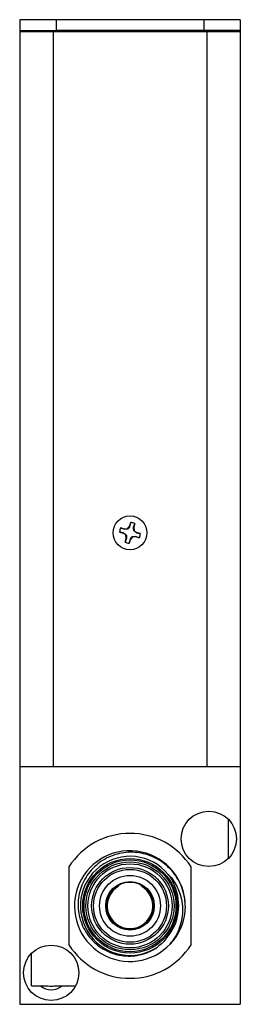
# Model space of a CAD drawing. Header units: inches. Extents: x 5.8 to 27.8, y 4.6 to 17.8.
# Tile 12 of 19: x 18.8 to 19.9, y 8.6 to 13.6. Entities that reach past the tile are written whole.
import ezdxf

# ---------------------------------------------------------------- set-up
doc = ezdxf.new("R2010")
doc.units = ezdxf.units.IN
doc.header["$LTSCALE"] = 2
doc.header["$MEASUREMENT"] = 0

msp = doc.modelspace()

# ---------------------------------------------------------------- linework, layer by layer
at = {"color": 7, "linetype": 'Continuous', "lineweight": 25}
for p, q in [((18.7656, 13.5663), (18.7656, 13.5113)), ((18.9506, 13.5663), (18.7656, 13.5663)), ((18.9506, 13.5663), (18.9506, 13.5113)), ((19.7006, 13.5663), (18.9506, 13.5663)), ((19.7006, 13.5663), (19.7006, 13.5113)), ((19.8856, 13.5663), (19.7006, 13.5663)), ((19.8856, 13.5663), (19.8856, 13.5113)), ((18.7656, 13.5113), (18.9506, 13.5113)), ((18.7656, 13.5113), (18.7656, 13.5055)), ((18.7656, 13.5055), (18.7656, 9.7745)), ((18.7656, 13.5055), (18.9356, 13.5055)), ((18.8006, 13.5113), (18.8006, 13.5055)), ((18.9356, 13.5055), (18.9356, 9.7745)), ((18.9356, 13.5055), (19.7156, 13.5055)), ((19.7006, 13.5113), (18.9506, 13.5113)), ((19.8856, 13.5113), (19.7006, 13.5113)), ((19.7156, 13.5055), (19.7156, 9.7745)), ((19.7156, 13.5055), (19.8856, 13.5055)), ((19.8506, 13.5113), (19.8506, 13.5055)), ((19.8856, 13.5113), (19.8856, 13.5055)), ((19.8856, 13.5055), (19.8856, 9.7745)), ((18.7656, 12.9025), (18.7656, 12.9025)), ((18.7656, 12.8467), (18.7656, 12.8467)), ((18.7656, 12.3364), (18.7656, 12.3364)), ((18.7656, 12.3364), (18.7656, 12.3364)), ((18.7656, 12.3364), (18.7656, 12.3364)), ((18.7656, 12.3364), (18.7656, 12.3364)), ((18.7656, 12.3364), (18.7656, 12.3364)), ((18.7656, 12.3364), (18.7656, 12.3364)), ((18.7656, 12.2838), (18.7656, 12.2838)), ((18.7656, 12.2838), (18.7656, 12.2838)), ((18.7656, 12.2838), (18.7656, 12.2838)), ((18.7656, 12.2838), (18.7656, 12.2838)), ((18.7656, 12.2838), (18.7656, 12.2838)), ((18.7656, 12.2838), (18.7656, 12.2838)), ((18.7656, 12.1987), (18.7656, 12.1987)), ((18.7656, 12.1977), (18.7656, 12.1977)), ((18.7656, 12.1968), (18.7656, 12.1968)), ((18.7656, 12.1958), (18.7656, 12.1958)), ((18.7656, 12.1431), (18.7656, 12.1431)), ((18.7656, 12.1421), (18.7656, 12.1421)), ((18.7656, 12.1411), (18.7656, 12.1411)), ((18.7656, 12.1401), (18.7656, 12.1401)), ((18.7656, 12.0605), (18.7656, 12.0605)), ((18.7656, 12.0585), (18.7656, 12.0585)), ((18.7656, 12.0565), (18.7656, 12.0565)), ((18.7656, 12.0545), (18.7656, 12.0545)), ((18.7656, 12.0018), (18.7656, 12.0018)), ((18.7656, 11.9998), (18.7656, 11.9998)), ((18.7656, 11.994), (18.7656, 11.994)), ((18.7656, 11.9919), (18.7656, 11.9919)), ((18.7656, 11.9342), (18.7656, 11.9342)), ((18.7656, 11.9267), (18.7656, 11.9267)), ((18.7656, 11.9242), (18.7656, 11.9242)), ((18.7656, 11.8712), (18.7656, 11.8712)), ((18.7656, 11.8687), (18.7656, 11.8687)), ((18.7656, 11.8574), (18.7656, 11.8574)), ((18.7656, 11.8043), (18.7656, 11.8043)), ((18.7656, 11.7908), (18.7656, 11.7908)), ((18.7656, 11.7378), (18.7656, 11.7378)), ((18.7656, 11.7203), (18.7656, 11.7203)), ((18.7656, 11.6582), (18.7656, 11.6582)), ((18.7656, 11.6052), (18.7656, 11.6052)), ((18.7656, 11.5246), (18.7656, 11.5246)), ((18.7656, 11.4716), (18.7656, 11.4716)), ((18.7656, 11.3936), (18.7656, 11.3936)), ((18.7656, 11.3911), (18.7656, 11.3911)), ((18.7656, 11.3381), (18.7656, 11.3381)), ((18.7656, 11.3356), (18.7656, 11.3356)), ((18.7656, 11.2625), (18.7656, 11.2625)), ((18.7656, 11.2605), (18.7656, 11.2605)), ((18.7656, 11.2079), (18.7656, 11.2079)), ((18.7656, 11.2059), (18.7656, 11.2059)), ((18.7656, 11.1222), (18.7656, 11.1222)), ((18.7656, 11.1213), (18.7656, 11.1213)), ((18.7656, 11.1212), (18.7656, 11.1212)), ((18.7656, 11.1202), (18.7656, 11.1202)), ((18.7656, 11.1192), (18.7656, 11.1192)), ((18.7656, 11.0666), (18.7656, 11.0666)), ((18.7656, 11.0656), (18.7656, 11.0656)), ((18.7656, 11.0646), (18.7656, 11.0646)), ((18.7656, 11.0636), (18.7656, 11.0636)), ((18.7656, 11.0607), (18.7656, 11.0607)), ((19.3293, 11.0133), (19.3238, 10.9942)), ((19.3505, 11.0073), (19.345, 10.9882)), ((18.7656, 10.9786), (18.7656, 10.9786)), ((18.7656, 10.9786), (18.7656, 10.9786)), ((18.7656, 10.9786), (18.7656, 10.9786)), ((18.7656, 10.9786), (18.7656, 10.9786)), ((18.7656, 10.9786), (18.7656, 10.9786)), ((18.7656, 10.9766), (18.7656, 10.9766)), ((19.2727, 10.9642), (19.2919, 10.9587)), ((19.2788, 10.9853), (19.2979, 10.9798)), ((19.2926, 10.96), (19.2919, 10.9587)), ((19.3044, 10.9487), (19.2919, 10.9587)), ((19.2978, 10.9783), (19.2979, 10.9798)), ((19.2979, 10.9798), (19.3139, 10.9817)), ((19.3139, 10.9817), (19.3238, 10.9942)), ((19.3151, 10.9795), (19.3139, 10.9817)), ((19.3252, 10.9935), (19.3238, 10.9942)), ((19.3435, 10.9883), (19.345, 10.9882)), ((19.3446, 10.971), (19.3468, 10.9722)), ((19.345, 10.9882), (19.3468, 10.9722)), ((19.3468, 10.9722), (19.3593, 10.9623)), ((19.3587, 10.9609), (19.3593, 10.9623)), ((19.3785, 10.9568), (19.3593, 10.9623)), ((18.7656, 10.9259), (18.7656, 10.9259)), ((18.7656, 10.9259), (18.7656, 10.9259)), ((18.7656, 10.9259), (18.7656, 10.9259)), ((18.7656, 10.9259), (18.7656, 10.9259)), ((18.7656, 10.9259), (18.7656, 10.9259)), ((18.7656, 10.924), (18.7656, 10.924)), ((19.3008, 10.9137), (19.3063, 10.9328)), ((19.3066, 10.9499), (19.3044, 10.9487)), ((19.3063, 10.9328), (19.3044, 10.9487)), ((19.3077, 10.9327), (19.3063, 10.9328)), ((19.3219, 10.9076), (19.3274, 10.9268)), ((19.3261, 10.9274), (19.3274, 10.9268)), ((19.3374, 10.9393), (19.3274, 10.9268)), ((19.3362, 10.9415), (19.3374, 10.9393)), ((19.3533, 10.9411), (19.3374, 10.9393)), ((19.3534, 10.9426), (19.3533, 10.9411)), ((19.3724, 10.9356), (19.3533, 10.9411)), ((18.7656, 9.7745), (18.7656, 9.7733)), ((18.7656, 9.7745), (18.9356, 9.7745)), ((18.7656, 9.7733), (18.7656, 8.5663)), ((18.7656, 9.7733), (19.8856, 9.7733)), ((18.8006, 9.7745), (18.8006, 9.7733)), ((18.8256, 9.7745), (18.8256, 9.7733)), ((18.9356, 9.7745), (19.7156, 9.7745)), ((19.7156, 9.7745), (19.8856, 9.7745)), ((19.8256, 9.7745), (19.8256, 9.7733)), ((19.8506, 9.7733), (19.8506, 9.7745)), ((19.8856, 9.7745), (19.8856, 9.7733)), ((19.8856, 9.7733), (19.8856, 8.5663)), ((19.8256, 9.3076), (19.8256, 9.505)), ((19.0156, 9.2646), (19.0156, 8.868)), ((19.6356, 8.868), (19.6356, 9.2646)), ((19.5302, 8.8739), (19.537, 8.8823)), ((18.8256, 8.6599), (18.8256, 8.825)), ((18.8256, 8.6599), (18.8709, 8.6599)), ((18.871, 8.6599), (18.8709, 8.6599)), ((18.871, 8.6599), (18.9107, 8.6599)), ((18.9405, 8.6599), (18.9802, 8.6599)), ((18.9803, 8.6599), (18.9802, 8.6599)), ((18.9803, 8.6599), (19.0495, 8.6599)), ((18.7656, 8.5663), (19.8856, 8.5663))]:
    msp.add_line(p, q, dxfattribs=at)
at = {"color": 8, "linetype": 'Continuous', "lineweight": 25}
for p, q in [((18.9506, 13.5113), (18.9506, 13.5055)), ((19.7006, 13.5113), (19.7006, 13.5055))]:
    msp.add_line(p, q, dxfattribs=at)
at = {"color": 7, "linetype": 'Continuous', "lineweight": 25}
for centre, radius in [((19.3256, 10.9605), 0.086), ((19.7256, 9.4063), 0.1405), ((19.3256, 9.0663), 0.24), ((19.3256, 9.0663), 0.2335), ((19.3256, 9.0663), 0.2235), ((19.3256, 9.0663), 0.2135), ((19.3256, 9.0663), 0.1948), ((19.3256, 9.0663), 0.1851), ((19.3256, 9.0663), 0.1545), ((19.3256, 9.0663), 0.1234), ((19.3256, 9.0663), 0.121), ((18.9256, 8.7263), 0.1405)]:
    msp.add_circle(centre, radius, dxfattribs=at)
for centre, radius, start, end in [((19.3256, 10.9605), 0.053, 62.0563, 86.0149), ((19.3256, 10.9605), 0.053, 152.0563, 176.0149), ((19.3256, 10.9605), 0.053, 332.0563, 356.0149), ((19.3256, 10.9605), 0.053, 242.0563, 266.0149), ((19.3256, 9.0663), 0.368, 32.6065, 147.3935), ((19.3247, 9.0649), 0.2812, 4.6765, 317.0733), ((19.3256, 9.0663), 0.2515, 39.4709, 303.7544), ((19.3256, 9.0663), 0.1156, 119.3198, 60.6802), ((19.3256, 9.0663), 0.2475, 319.2536, 24.4937), ((19.3256, 9.0663), 0.2815, 316.7491, 354.0425), ((19.3256, 9.0663), 0.368, 212.6065, 327.3935), ((18.9256, 8.7263), 0.086, 230.4945, 309.5055), ((18.9256, 8.7263), 0.0859, 230.5431, 309.4569), ((18.9256, 8.7263), 0.068, 257.3697, 282.6303)]:
    msp.add_arc(centre, radius, start, end, dxfattribs=at)
for points in [[(19.3252, 10.9935), (19.3265, 11.0002), (19.3279, 11.0068), (19.3293, 11.0133)], [(19.3435, 10.9883), (19.3458, 10.9946), (19.3481, 11.001), (19.3505, 11.0073)], [(19.2926, 10.96), (19.2859, 10.9614), (19.2793, 10.9628), (19.2727, 10.9642)], [(19.2978, 10.9783), (19.2915, 10.9807), (19.2851, 10.983), (19.2788, 10.9853)], [(19.3587, 10.9609), (19.3653, 10.9596), (19.3719, 10.9582), (19.3785, 10.9568)], [(19.3077, 10.9327), (19.3054, 10.9263), (19.3031, 10.92), (19.3008, 10.9137)], [(19.3261, 10.9274), (19.3247, 10.9208), (19.3233, 10.9142), (19.3219, 10.9076)], [(19.3534, 10.9426), (19.3598, 10.9403), (19.3661, 10.938), (19.3724, 10.9356)], [(19.5131, 8.9047), (19.4993, 8.8866), (19.4833, 8.8708), (19.4654, 8.8572)]]:
    msp.add_open_spline(points, degree=3, dxfattribs=at)
for points, knots in [([(19.2926, 10.96), (19.2948, 10.9584), (19.2971, 10.9569), (19.3017, 10.9535), (19.3041, 10.9518), (19.3066, 10.9499)], [0, 0, 0, 0, 0.5, 0.5, 1, 1, 1, 1]), ([(19.3151, 10.9795), (19.3119, 10.9792), (19.309, 10.979), (19.3033, 10.9787), (19.3005, 10.9785), (19.2978, 10.9783)], [0, 0, 0, 0, 0.5, 0.5, 1, 1, 1, 1]), ([(19.3252, 10.9935), (19.3236, 10.9913), (19.322, 10.989), (19.3187, 10.9844), (19.317, 10.982), (19.3151, 10.9795)], [0, 0, 0, 0, 0.5, 0.5, 1, 1, 1, 1]), ([(19.3446, 10.971), (19.3444, 10.9742), (19.3442, 10.9771), (19.3438, 10.9828), (19.3436, 10.9856), (19.3435, 10.9883)], [0, 0, 0, 0, 0.5, 0.5, 1, 1, 1, 1]), ([(19.3587, 10.9609), (19.3564, 10.9625), (19.3542, 10.9641), (19.3495, 10.9674), (19.3472, 10.9691), (19.3446, 10.971)], [0, 0, 0, 0, 0.5, 0.5, 1, 1, 1, 1]), ([(19.3066, 10.9499), (19.3069, 10.9468), (19.3071, 10.9439), (19.3074, 10.9382), (19.3076, 10.9354), (19.3077, 10.9327)], [0, 0, 0, 0, 0.5, 0.5, 1, 1, 1, 1]), ([(19.3261, 10.9274), (19.3277, 10.9297), (19.3292, 10.9319), (19.3326, 10.9366), (19.3343, 10.9389), (19.3362, 10.9415)], [0, 0, 0, 0, 0.5, 0.5, 1, 1, 1, 1]), ([(19.3362, 10.9415), (19.3393, 10.9417), (19.3422, 10.9419), (19.3479, 10.9423), (19.3507, 10.9425), (19.3534, 10.9426)], [0, 0, 0, 0, 0.5, 0.5, 1, 1, 1, 1]), ([(19.6056, 9.0371), (19.6082, 9.0672), (19.6059, 9.097), (19.5953, 9.1411), (19.5906, 9.1554), (19.579, 9.1829), (19.5721, 9.1962), (19.5561, 9.2217), (19.5471, 9.2339), (19.5273, 9.2564), (19.5166, 9.2668), (19.4933, 9.2858), (19.4808, 9.2945), (19.4549, 9.3094), (19.4414, 9.3158), (19.4133, 9.3263), (19.3986, 9.3305), (19.3692, 9.3363), (19.3544, 9.338), (19.3244, 9.3389), (19.3091, 9.3381), (19.2795, 9.334), (19.2649, 9.3308), (19.2363, 9.3219), (19.2221, 9.3162), (19.1954, 9.3026), (19.1827, 9.2948), (19.1585, 9.277), (19.1471, 9.2669), (19.1262, 9.2454), (19.1168, 9.2338), (19.0999, 9.209), (19.0924, 9.1958), (19.0799, 9.1685), (19.0749, 9.1544), (19.0671, 9.1255), (19.0645, 9.1104), (19.0618, 9.0805), (19.0617, 9.0656), (19.0641, 9.0357), (19.0666, 9.0207), (19.0741, 8.9916), (19.0791, 8.9775), (19.0914, 8.9502), (19.0989, 8.9369), (19.1158, 8.9121), (19.1252, 8.9005), (19.1461, 8.879), (19.1576, 8.869), (19.1819, 8.8514), (19.1947, 8.8437), (19.2217, 8.8306), (19.236, 8.8252), (19.2648, 8.8171), (19.2795, 8.8143), (19.3094, 8.8112), (19.3247, 8.811), (19.3545, 8.8133), (19.3692, 8.8157), (19.3911, 8.8214), (19.3984, 8.8236), (19.4126, 8.8287), (19.4195, 8.8316), (19.4399, 8.841), (19.4529, 8.8485), (19.4654, 8.8572)], [0, 0, 0, 0, 0.0625, 0.0625, 0.09375, 0.09375, 0.125, 0.125, 0.15625, 0.15625, 0.1875, 0.1875, 0.21875, 0.21875, 0.25, 0.25, 0.28125, 0.28125, 0.3125, 0.3125, 0.34375, 0.34375, 0.375, 0.375, 0.40625, 0.40625, 0.4375, 0.4375, 0.46875, 0.46875, 0.5, 0.5, 0.53125, 0.53125, 0.5625, 0.5625, 0.59375, 0.59375, 0.625, 0.625, 0.65625, 0.65625, 0.6875, 0.6875, 0.71875, 0.71875, 0.75, 0.75, 0.78125, 0.78125, 0.8125, 0.8125, 0.84375, 0.84375, 0.875, 0.875, 0.90625, 0.90625, 0.9375, 0.9375, 0.953125, 0.953125, 0.96875, 0.96875, 1, 1, 1, 1]), ([(19.5198, 9.2262), (19.531, 9.2145), (19.5411, 9.202), (19.5542, 9.182), (19.5583, 9.1751), (19.5659, 9.1609), (19.5694, 9.1535), (19.5786, 9.1312), (19.5834, 9.1159), (19.59, 9.0845), (19.5918, 9.0683), (19.5925, 9.0361), (19.5914, 9.0202), (19.5865, 8.9884), (19.5826, 8.9725), (19.5722, 8.9422), (19.5657, 8.9276), (19.5501, 8.8995), (19.5409, 8.886), (19.5307, 8.8734)], [0, 0, 0, 0, 0.125, 0.125, 0.1875, 0.1875, 0.25, 0.25, 0.375, 0.375, 0.5, 0.5, 0.625, 0.625, 0.75, 0.75, 0.875, 0.875, 1, 1, 1, 1]), ([(19.5198, 9.2262), (19.5262, 9.2174), (19.532, 9.2081), (19.5424, 9.189), (19.5469, 9.1791), (19.5508, 9.1689)], [0, 0, 0, 0, 0.5, 0.5, 1, 1, 1, 1])]:
    msp.add_open_spline(points, degree=3, knots=knots, dxfattribs=at)

doc.saveas('drawing.dxf')
